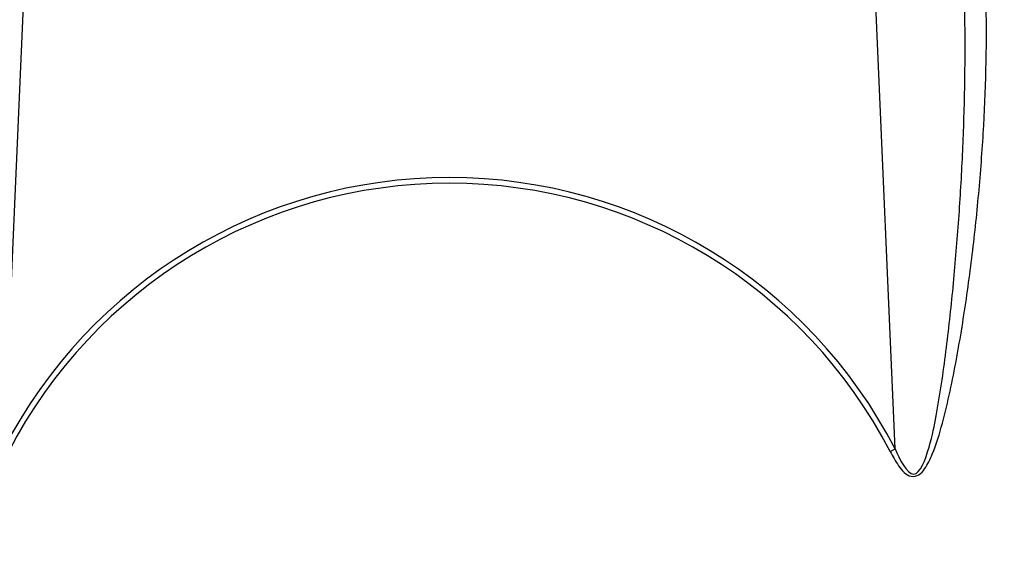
# Model space of a CAD drawing. Header units: millimetres. Extents: x 0 to 351, y 0 to 210.
# Tile 16 of 24: x 207 to 224, y 157 to 166. Entities that reach past the tile are written whole.
import ezdxf

# ---------------------------------------------------------------- set-up
doc = ezdxf.new("R2010")
doc.units = ezdxf.units.MM
doc.header["$LTSCALE"] = 16.335
doc.layers.get('0').update_dxf_attribs({"linetype": 'CONTINUOUS'})
doc.layers.add('08_SURFACES', color=7, linetype='CONTINUOUS')

msp = doc.modelspace()

# ---------------------------------------------------------------- linework, layer by layer
at = {"color": 9, "linetype": 'Continuous'}
for p, q in [((207.085, 175.359), (206.36, 158.748)), ((222.333, 158.748), (221.608, 175.359)), ((222.243, 158.702), (222.333, 158.748))]:
    msp.add_line(p, q, dxfattribs=at)
at = {"color": 7, "linetype": 'Continuous'}
for radius in [23.39, 23.14]:
    msp.add_circle((214.346, 154.618), radius, dxfattribs=at)
at = {"color": 9, "linetype": 'Continuous'}
msp.add_circle((214.346, 154.618), 23.258, dxfattribs=at)
at = {"color": 7, "linetype": 'Continuous'}
msp.add_arc((214.346, 154.618), 23, 262.157, 262.0955, dxfattribs=at)
at = {"color": 9, "linetype": 'Continuous'}
for radius, start, end in [(22.878, 113.5873, 261.134), (22.878, 278.866, 66.4127), (8.992, 27.3483, 152.6517), (8.89, 27.3483, 152.6517)]:
    msp.add_arc((214.346, 154.618), radius, start, end, dxfattribs=at)
for points, knots in [([(222.333, 158.748), (222.403, 158.575), (222.686, 158.024), (222.978, 158.845), (223.065, 159.326), (223.168, 159.92), (223.244, 160.49), (223.336, 161.259), (223.428, 162.217), (223.512, 163.369), (223.585, 164.9), (223.595, 166.049), (223.576, 166.813)], [0, 0, 0, 0, 0.060954, 0.121211, 0.184376, 0.247549, 0.310682, 0.373758, 0.499699, 0.625325, 0.750601, 1, 1, 1, 1]), ([(222.243, 158.702), (222.289, 158.614), (222.383, 158.453), (222.558, 158.231), (222.772, 158.272), (222.895, 158.43), (223.045, 158.737), (223.185, 159.208), (223.321, 159.779), (223.434, 160.355), (223.567, 161.124), (223.703, 162.087), (223.83, 163.243), (223.948, 164.778), (223.979, 165.931), (223.965, 166.697)], [0, 0, 0, 0, 0.031938, 0.06332, 0.078634, 0.094432, 0.125864, 0.188963, 0.25209, 0.31515, 0.378112, 0.503675, 0.628698, 0.753121, 1, 1, 1, 1])]:
    msp.add_open_spline(points, degree=3, knots=knots, dxfattribs=at)
at = {"layer": '08_SURFACES', "color": 9, "linetype": 'Continuous'}
msp.add_arc((214.346, 154.618), 20.184, 0.2839, 61.7481, dxfattribs=at)

doc.saveas('drawing.dxf')
